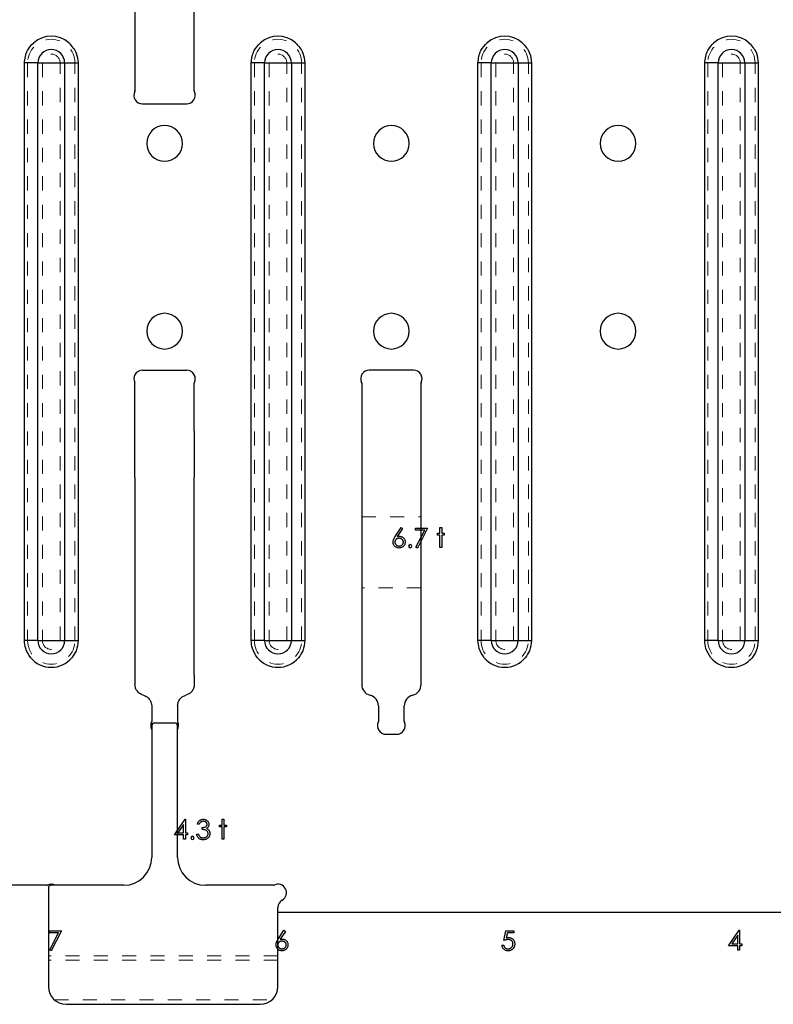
# Model space of a CAD drawing. Header units: inches. Extents: x 7.3 to 43.3, y -43.5 to -20.4.
# Tile 129 of 136: x 25.1 to 30.5, y -32 to -25. Entities that reach past the tile are written whole.
import ezdxf

# ---------------------------------------------------------------- set-up
doc = ezdxf.new("R2010")
doc.units = ezdxf.units.IN
doc.header["$LTSCALE"] = 0.5
doc.header["$MEASUREMENT"] = 0
doc.linetypes.add('HIDDEN', pattern=[0.225, 0.15, -0.075])
doc.layers.add('APP-M-S', color=30, linetype='Continuous')
doc.layers.add('PUN-M-S2', color=1, linetype='Continuous')

msp = doc.modelspace()

# ---------------------------------------------------------------- linework, layer by layer
at = {"color": 7, "linetype": 'Continuous'}
for p, q in [((27.7919, -28.6962), (27.833, -28.6333)), ((27.8425, -28.6408), (27.8061, -28.6965)), ((27.833, -28.6333), (27.8425, -28.6408)), ((27.8425, -28.6408), (27.8425, -28.6408)), ((27.9355, -28.6368), (28.0203, -28.6368)), ((27.9355, -28.651), (27.9355, -28.6368)), ((27.9994, -28.651), (27.9355, -28.651)), ((27.9355, -28.651), (27.9355, -28.651)), ((27.9372, -28.7723), (27.9994, -28.651)), ((28.0203, -28.6368), (27.9478, -28.7782)), ((27.9994, -28.651), (27.9994, -28.651)), ((28.0203, -28.6368), (28.0203, -28.6368)), ((28.0892, -28.6863), (28.0892, -28.6739)), ((28.0892, -28.6739), (28.0892, -28.6739)), ((28.0892, -28.6739), (28.1068, -28.6739)), ((28.1068, -28.6863), (28.0892, -28.6863)), ((28.0892, -28.6863), (28.0892, -28.6863)), ((28.1068, -28.6333), (28.1192, -28.6333)), ((28.1068, -28.6739), (28.1068, -28.6333)), ((28.1068, -28.6739), (28.1068, -28.6739)), ((28.1068, -28.7746), (28.1068, -28.6863)), ((28.1068, -28.6863), (28.1068, -28.6863)), ((28.1192, -28.6333), (28.1192, -28.6333)), ((28.1192, -28.6333), (28.1192, -28.6739)), ((28.1192, -28.6739), (28.1192, -28.6739)), ((28.1192, -28.6739), (28.1369, -28.6739)), ((28.1369, -28.6863), (28.1192, -28.6863)), ((28.1192, -28.6863), (28.1192, -28.6863)), ((28.1192, -28.6863), (28.1192, -28.7746)), ((28.1369, -28.6739), (28.1369, -28.6739)), ((28.1369, -28.6739), (28.1369, -28.6863)), ((28.1369, -28.6863), (28.1369, -28.6863)), ((27.7765, -28.7362), (27.7767, -28.732)), ((27.7768, -28.7418), (27.7765, -28.7362)), ((27.7765, -28.7362), (27.7765, -28.7362)), ((27.7767, -28.732), (27.7773, -28.7276)), ((27.7779, -28.7471), (27.7768, -28.7418)), ((27.7773, -28.7276), (27.7784, -28.7231)), ((27.7796, -28.7523), (27.7779, -28.7471)), ((27.7784, -28.7231), (27.7799, -28.7185)), ((27.782, -28.7574), (27.7796, -28.7523)), ((27.7799, -28.7185), (27.7808, -28.7161)), ((27.7808, -28.7161), (27.7819, -28.7136)), ((27.7819, -28.7136), (27.7831, -28.711)), ((27.785, -28.762), (27.782, -28.7574)), ((27.7831, -28.711), (27.7845, -28.7083)), ((27.7845, -28.7083), (27.7861, -28.7054)), ((27.7886, -28.7662), (27.785, -28.762)), ((27.7861, -28.7054), (27.7879, -28.7025)), ((27.7879, -28.7025), (27.7898, -28.6994)), ((27.789, -28.7339), (27.7889, -28.7367)), ((27.7889, -28.7367), (27.7889, -28.7367)), ((27.7889, -28.7367), (27.789, -28.7395)), ((27.7894, -28.7312), (27.789, -28.7339)), ((27.789, -28.7395), (27.7894, -28.7421)), ((27.79, -28.7286), (27.7894, -28.7312)), ((27.7894, -28.7421), (27.7901, -28.7447)), ((27.7898, -28.6994), (27.7919, -28.6962)), ((27.7909, -28.7261), (27.79, -28.7286)), ((27.7901, -28.7447), (27.7911, -28.7472)), ((27.792, -28.7238), (27.7909, -28.7261)), ((27.7911, -28.7472), (27.7923, -28.7496)), ((27.7919, -28.6962), (27.7919, -28.6962)), ((27.7934, -28.7215), (27.792, -28.7238)), ((27.7923, -28.7496), (27.7938, -28.7518)), ((27.795, -28.7193), (27.7934, -28.7215)), ((27.7938, -28.7518), (27.7956, -28.754)), ((27.7969, -28.7173), (27.795, -28.7193)), ((27.7956, -28.754), (27.7976, -28.756)), ((27.799, -28.7154), (27.7969, -28.7173)), ((27.7976, -28.756), (27.7999, -28.7579)), ((27.8012, -28.7138), (27.799, -28.7154)), ((27.7999, -28.7579), (27.8023, -28.7595)), ((27.8036, -28.7124), (27.8012, -28.7138)), ((27.8023, -28.7595), (27.8048, -28.7609)), ((27.8061, -28.7113), (27.8036, -28.7124)), ((27.8048, -28.7609), (27.8073, -28.762)), ((27.8061, -28.6965), (27.8134, -28.6955)), ((27.8061, -28.6965), (27.8061, -28.6965)), ((27.8088, -28.7104), (27.8061, -28.7113)), ((27.8073, -28.762), (27.8101, -28.7629)), ((27.8117, -28.7098), (27.8088, -28.7104)), ((27.8101, -28.7629), (27.8129, -28.7635)), ((27.8147, -28.7094), (27.8117, -28.7098)), ((27.8129, -28.7635), (27.8158, -28.7639)), ((27.8134, -28.6955), (27.8204, -28.6951)), ((27.8178, -28.7093), (27.8147, -28.7094)), ((27.8158, -28.7639), (27.8189, -28.764)), ((27.821, -28.7094), (27.8178, -28.7093)), ((27.8189, -28.764), (27.822, -28.7639)), ((27.8189, -28.764), (27.8189, -28.764)), ((27.8204, -28.6951), (27.8204, -28.6951)), ((27.8204, -28.6951), (27.8246, -28.6953)), ((27.824, -28.7098), (27.821, -28.7094)), ((27.822, -28.7639), (27.8249, -28.7635)), ((27.8269, -28.7104), (27.824, -28.7098)), ((27.8246, -28.6953), (27.8286, -28.6959)), ((27.8249, -28.7635), (27.8277, -28.7629)), ((27.8298, -28.7113), (27.8269, -28.7104)), ((27.8277, -28.7629), (27.8304, -28.762)), ((27.8286, -28.6959), (27.8325, -28.6968)), ((27.8324, -28.7124), (27.8298, -28.7113)), ((27.8304, -28.762), (27.833, -28.7609)), ((27.835, -28.7138), (27.8324, -28.7124)), ((27.8325, -28.6968), (27.8362, -28.6981)), ((27.833, -28.7609), (27.8355, -28.7595)), ((27.8375, -28.7154), (27.835, -28.7138)), ((27.8355, -28.7595), (27.8378, -28.7579)), ((27.8362, -28.6981), (27.8397, -28.6997)), ((27.8398, -28.7173), (27.8375, -28.7154)), ((27.8378, -28.7579), (27.8401, -28.756)), ((27.8397, -28.6997), (27.8431, -28.7018)), ((27.8419, -28.7193), (27.8398, -28.7173)), ((27.8401, -28.756), (27.8422, -28.754)), ((27.8438, -28.7215), (27.8419, -28.7193)), ((27.8422, -28.754), (27.844, -28.7518)), ((27.8431, -28.7018), (27.8463, -28.7042)), ((27.8454, -28.7238), (27.8438, -28.7215)), ((27.844, -28.7518), (27.8455, -28.7496)), ((27.8467, -28.7261), (27.8454, -28.7238)), ((27.8455, -28.7496), (27.8467, -28.7472)), ((27.8463, -28.7042), (27.8494, -28.7069)), ((27.8476, -28.7286), (27.8467, -28.7261)), ((27.8467, -28.7472), (27.8477, -28.7447)), ((27.8483, -28.7312), (27.8476, -28.7286)), ((27.8477, -28.7447), (27.8484, -28.7421)), ((27.8488, -28.7339), (27.8483, -28.7312)), ((27.8484, -28.7421), (27.8488, -28.7395)), ((27.8489, -28.7367), (27.8488, -28.7339)), ((27.8488, -28.7395), (27.8489, -28.7367)), ((27.8489, -28.7367), (27.8489, -28.7367)), ((27.8527, -28.7619), (27.8491, -28.7659)), ((27.8494, -28.7069), (27.8522, -28.71)), ((27.8522, -28.71), (27.8546, -28.7132)), ((27.8558, -28.7574), (27.8527, -28.7619)), ((27.8546, -28.7132), (27.8566, -28.7165)), ((27.8582, -28.7524), (27.8558, -28.7574)), ((27.8566, -28.7165), (27.8583, -28.7201)), ((27.8599, -28.7472), (27.8582, -28.7524)), ((27.8583, -28.7201), (27.8596, -28.7238)), ((27.8596, -28.7238), (27.8605, -28.7277)), ((27.861, -28.7417), (27.8599, -28.7472)), ((27.8605, -28.7277), (27.8611, -28.7317)), ((27.8613, -28.736), (27.861, -28.7417)), ((27.8611, -28.7317), (27.8613, -28.736)), ((27.8613, -28.736), (27.8613, -28.736)), ((27.7926, -28.7697), (27.7886, -28.7662)), ((27.7972, -28.7727), (27.7926, -28.7697)), ((27.8022, -28.7751), (27.7972, -28.7727)), ((27.8073, -28.7768), (27.8022, -28.7751)), ((27.8127, -28.7778), (27.8073, -28.7768)), ((27.8182, -28.7782), (27.8127, -28.7778)), ((27.824, -28.7778), (27.8182, -28.7782)), ((27.8182, -28.7782), (27.8182, -28.7782)), ((27.8295, -28.7768), (27.824, -28.7778)), ((27.8349, -28.775), (27.8295, -28.7768)), ((27.8401, -28.7725), (27.8349, -28.775)), ((27.8449, -28.7695), (27.8401, -28.7725)), ((27.8491, -28.7659), (27.8449, -28.7695)), ((27.9478, -28.7782), (27.9372, -28.7723)), ((27.9372, -28.7723), (27.9372, -28.7723)), ((27.9478, -28.7782), (27.9478, -28.7782)), ((28.1192, -28.7746), (28.1068, -28.7746)), ((28.1068, -28.7746), (28.1068, -28.7746)), ((28.1192, -28.7746), (28.1192, -28.7746)), ((26.2329, -30.8018), (26.3081, -30.6922)), ((26.3081, -30.6922), (26.3106, -30.6922)), ((26.3106, -30.6922), (26.3106, -30.6922)), ((26.3106, -30.6922), (26.3106, -30.7876)), ((26.4011, -30.7125), (26.4031, -30.7094)), ((26.4031, -30.7094), (26.4053, -30.7065)), ((26.4053, -30.7065), (26.4077, -30.7038)), ((26.4077, -30.7038), (26.4104, -30.7014)), ((26.4104, -30.7014), (26.4132, -30.6992)), ((26.4132, -30.6992), (26.4161, -30.6974)), ((26.4161, -30.6974), (26.4192, -30.6958)), ((26.4192, -30.6958), (26.4224, -30.6945)), ((26.4235, -30.7091), (26.4198, -30.7112)), ((26.4224, -30.6945), (26.4257, -30.6935)), ((26.4275, -30.7076), (26.4235, -30.7091)), ((26.4257, -30.6935), (26.4292, -30.6928)), ((26.4319, -30.7067), (26.4275, -30.7076)), ((26.4292, -30.6928), (26.4327, -30.6924)), ((26.4366, -30.7064), (26.4319, -30.7067)), ((26.4327, -30.6924), (26.4364, -30.6922)), ((26.4364, -30.6922), (26.4364, -30.6922)), ((26.4364, -30.6922), (26.4418, -30.6925)), ((26.4395, -30.7065), (26.4366, -30.7064)), ((26.4366, -30.7064), (26.4366, -30.7064)), ((26.4423, -30.7068), (26.4395, -30.7065)), ((26.4418, -30.6925), (26.447, -30.6935)), ((26.445, -30.7073), (26.4423, -30.7068)), ((26.4476, -30.708), (26.445, -30.7073)), ((26.447, -30.6935), (26.452, -30.695)), ((26.45, -30.7089), (26.4476, -30.708)), ((26.4523, -30.71), (26.45, -30.7089)), ((26.452, -30.695), (26.4568, -30.6972)), ((26.4568, -30.6972), (26.4613, -30.6998)), ((26.4613, -30.6998), (26.4652, -30.703)), ((26.4652, -30.703), (26.4686, -30.7065)), ((26.4686, -30.7065), (26.4715, -30.7105)), ((26.5703, -30.6922), (26.5827, -30.6922)), ((26.5703, -30.7329), (26.5703, -30.6922)), ((26.5827, -30.6922), (26.5827, -30.6922)), ((26.5827, -30.6922), (26.5827, -30.7329)), ((26.2983, -30.7278), (26.2572, -30.7876)), ((26.2983, -30.7876), (26.2983, -30.7278)), ((26.2983, -30.7278), (26.2983, -30.7278)), ((26.3954, -30.7276), (26.3965, -30.7234)), ((26.4078, -30.7276), (26.3954, -30.7276)), ((26.3954, -30.7276), (26.3954, -30.7276)), ((26.3965, -30.7234), (26.3978, -30.7196)), ((26.3978, -30.7196), (26.3993, -30.7159)), ((26.3993, -30.7159), (26.4011, -30.7125)), ((26.4091, -30.7248), (26.4078, -30.7276)), ((26.4104, -30.7222), (26.4091, -30.7248)), ((26.4118, -30.7199), (26.4104, -30.7222)), ((26.4133, -30.7177), (26.4118, -30.7199)), ((26.4148, -30.7157), (26.4133, -30.7177)), ((26.4164, -30.714), (26.4148, -30.7157)), ((26.418, -30.7125), (26.4164, -30.714)), ((26.4198, -30.7112), (26.418, -30.7125)), ((26.429, -30.7505), (26.4341, -30.7503)), ((26.429, -30.7647), (26.429, -30.7505)), ((26.429, -30.7505), (26.429, -30.7505)), ((26.433, -30.7649), (26.429, -30.7647)), ((26.429, -30.7647), (26.429, -30.7647)), ((26.4369, -30.7652), (26.433, -30.7649)), ((26.4341, -30.7503), (26.439, -30.7497)), ((26.4404, -30.7657), (26.4369, -30.7652)), ((26.439, -30.7497), (26.4436, -30.7487)), ((26.4436, -30.7661), (26.4404, -30.7657)), ((26.4436, -30.7487), (26.448, -30.7473)), ((26.4466, -30.7667), (26.4436, -30.7661)), ((26.4492, -30.7674), (26.4466, -30.7667)), ((26.448, -30.7473), (26.452, -30.7455)), ((26.4517, -30.7681), (26.4492, -30.7674)), ((26.4538, -30.7689), (26.4517, -30.7681)), ((26.452, -30.7455), (26.4554, -30.7436)), ((26.4544, -30.7113), (26.4523, -30.71)), ((26.4576, -30.7709), (26.4538, -30.7689)), ((26.4565, -30.7128), (26.4544, -30.7113)), ((26.4554, -30.7436), (26.4582, -30.7414)), ((26.4583, -30.7144), (26.4565, -30.7128)), ((26.461, -30.7732), (26.4576, -30.7709)), ((26.4582, -30.7414), (26.4604, -30.739)), ((26.4599, -30.7161), (26.4583, -30.7144)), ((26.4613, -30.7179), (26.4599, -30.7161)), ((26.4604, -30.739), (26.4621, -30.7364)), ((26.4644, -30.7536), (26.4606, -30.7564)), ((26.4606, -30.7564), (26.4606, -30.7564)), ((26.4606, -30.7564), (26.4649, -30.7586)), ((26.464, -30.776), (26.461, -30.7732)), ((26.4624, -30.7198), (26.4613, -30.7179)), ((26.4621, -30.7364), (26.4634, -30.7337)), ((26.4632, -30.7217), (26.4624, -30.7198)), ((26.4638, -30.7237), (26.4632, -30.7217)), ((26.4634, -30.7337), (26.4641, -30.7309)), ((26.4642, -30.7258), (26.4638, -30.7237)), ((26.4666, -30.7792), (26.464, -30.776)), ((26.4641, -30.7309), (26.4643, -30.728)), ((26.4643, -30.728), (26.4642, -30.7258)), ((26.4643, -30.728), (26.4643, -30.728)), ((26.4676, -30.7507), (26.4644, -30.7536)), ((26.4649, -30.7586), (26.4689, -30.7613)), ((26.4704, -30.7475), (26.4676, -30.7507)), ((26.4689, -30.7613), (26.4724, -30.7645)), ((26.4727, -30.7441), (26.4704, -30.7475)), ((26.4715, -30.7105), (26.4738, -30.7147)), ((26.4724, -30.7645), (26.4755, -30.7681)), ((26.4744, -30.7404), (26.4727, -30.7441)), ((26.4738, -30.7147), (26.4754, -30.7191)), ((26.4757, -30.7365), (26.4744, -30.7404)), ((26.4754, -30.7191), (26.4764, -30.7235)), ((26.4755, -30.7681), (26.4755, -30.7681)), ((26.4755, -30.7681), (26.4775, -30.7709)), ((26.4764, -30.7324), (26.4757, -30.7365)), ((26.4764, -30.7235), (26.4767, -30.728)), ((26.4767, -30.728), (26.4764, -30.7324)), ((26.4767, -30.728), (26.4767, -30.728)), ((26.4775, -30.7709), (26.4791, -30.7738)), ((26.4791, -30.7738), (26.4805, -30.7767)), ((26.4805, -30.7767), (26.4817, -30.7797)), ((26.5526, -30.7452), (26.5526, -30.7329)), ((26.5526, -30.7329), (26.5526, -30.7329)), ((26.5526, -30.7329), (26.5703, -30.7329)), ((26.5703, -30.7452), (26.5526, -30.7452)), ((26.5526, -30.7452), (26.5526, -30.7452)), ((26.5703, -30.7329), (26.5703, -30.7329)), ((26.5703, -30.8336), (26.5703, -30.7452)), ((26.5703, -30.7452), (26.5703, -30.7452)), ((26.5827, -30.7329), (26.5827, -30.7329)), ((26.5827, -30.7329), (26.6003, -30.7329)), ((26.6003, -30.7452), (26.5827, -30.7452)), ((26.5827, -30.7452), (26.5827, -30.7452)), ((26.5827, -30.7452), (26.5827, -30.8336)), ((26.6003, -30.7329), (26.6003, -30.7329)), ((26.6003, -30.7329), (26.6003, -30.7452)), ((26.6003, -30.7452), (26.6003, -30.7452)), ((26.2983, -30.8018), (26.2329, -30.8018)), ((26.2329, -30.8018), (26.2329, -30.8018)), ((26.2572, -30.7876), (26.2572, -30.7876)), ((26.2572, -30.7876), (26.2983, -30.7876)), ((26.2983, -30.8336), (26.2983, -30.8018)), ((26.2983, -30.8018), (26.2983, -30.8018)), ((26.3106, -30.8336), (26.2983, -30.8336)), ((26.2983, -30.8336), (26.2983, -30.8336)), ((26.3106, -30.7876), (26.3106, -30.7876)), ((26.3106, -30.7876), (26.3265, -30.7876)), ((26.3265, -30.8018), (26.3106, -30.8018)), ((26.3106, -30.8018), (26.3106, -30.8018)), ((26.3106, -30.8018), (26.3106, -30.8336)), ((26.3106, -30.8336), (26.3106, -30.8336)), ((26.3265, -30.7876), (26.3265, -30.7876)), ((26.3265, -30.7876), (26.3265, -30.8018)), ((26.3265, -30.8018), (26.3265, -30.8018)), ((26.3912, -30.8013), (26.3901, -30.7965)), ((26.3901, -30.7965), (26.3901, -30.7965)), ((26.3901, -30.7965), (26.4025, -30.7965)), ((26.3925, -30.8058), (26.3912, -30.8013)), ((26.3941, -30.8101), (26.3925, -30.8058)), ((26.3959, -30.814), (26.3941, -30.8101)), ((26.398, -30.8177), (26.3959, -30.814)), ((26.4004, -30.821), (26.398, -30.8177)), ((26.403, -30.824), (26.4004, -30.821)), ((26.4025, -30.7965), (26.4025, -30.7965)), ((26.4025, -30.7965), (26.4035, -30.7996)), ((26.4059, -30.8268), (26.403, -30.824)), ((26.4035, -30.7996), (26.4046, -30.8026)), ((26.4046, -30.8026), (26.4058, -30.8053)), ((26.4058, -30.8053), (26.4071, -30.8078)), ((26.409, -30.8292), (26.4059, -30.8268)), ((26.4071, -30.8078), (26.4085, -30.8101)), ((26.4085, -30.8101), (26.41, -30.8121)), ((26.4123, -30.8313), (26.409, -30.8292)), ((26.41, -30.8121), (26.4116, -30.8139)), ((26.4116, -30.8139), (26.4133, -30.8155)), ((26.4158, -30.8331), (26.4123, -30.8313)), ((26.4133, -30.8155), (26.4133, -30.8155)), ((26.4133, -30.8155), (26.4156, -30.8172)), ((26.4156, -30.8172), (26.4181, -30.8188)), ((26.4195, -30.8345), (26.4158, -30.8331)), ((26.4181, -30.8188), (26.4208, -30.8201)), ((26.4234, -30.8356), (26.4195, -30.8345)), ((26.4208, -30.8201), (26.4235, -30.8211)), ((26.4274, -30.8365), (26.4234, -30.8356)), ((26.4235, -30.8211), (26.4265, -30.8219)), ((26.4265, -30.8219), (26.4296, -30.8225)), ((26.4317, -30.8369), (26.4274, -30.8365)), ((26.4296, -30.8225), (26.4329, -30.8228)), ((26.4361, -30.8371), (26.4317, -30.8369)), ((26.4329, -30.8228), (26.4363, -30.823)), ((26.4426, -30.8367), (26.4361, -30.8371)), ((26.4361, -30.8371), (26.4361, -30.8371)), ((26.4363, -30.823), (26.4402, -30.8228)), ((26.4363, -30.823), (26.4363, -30.823)), ((26.4402, -30.8228), (26.4438, -30.8224)), ((26.4489, -30.8356), (26.4426, -30.8367)), ((26.4438, -30.8224), (26.4473, -30.8217)), ((26.4473, -30.8217), (26.4506, -30.8208)), ((26.4548, -30.8338), (26.4489, -30.8356)), ((26.4506, -30.8208), (26.4537, -30.8196)), ((26.4537, -30.8196), (26.4566, -30.818)), ((26.4603, -30.8313), (26.4548, -30.8338)), ((26.4566, -30.818), (26.4592, -30.8163)), ((26.4592, -30.8163), (26.4618, -30.8142)), ((26.4655, -30.8281), (26.4603, -30.8313)), ((26.4618, -30.8142), (26.464, -30.812)), ((26.464, -30.812), (26.466, -30.8097)), ((26.4701, -30.8243), (26.4655, -30.8281)), ((26.466, -30.8097), (26.4676, -30.8073)), ((26.4687, -30.7827), (26.4666, -30.7792)), ((26.4676, -30.8073), (26.469, -30.8048)), ((26.4702, -30.7862), (26.4687, -30.7827)), ((26.469, -30.8048), (26.47, -30.8022)), ((26.47, -30.8022), (26.4708, -30.7995)), ((26.474, -30.8199), (26.4701, -30.8243)), ((26.4711, -30.79), (26.4702, -30.7862)), ((26.4708, -30.7995), (26.4712, -30.7967)), ((26.4714, -30.7938), (26.4711, -30.79)), ((26.4712, -30.7967), (26.4714, -30.7938)), ((26.4714, -30.7938), (26.4714, -30.7938)), ((26.4775, -30.8149), (26.474, -30.8199)), ((26.4802, -30.8095), (26.4775, -30.8149)), ((26.4822, -30.804), (26.4802, -30.8095)), ((26.4817, -30.7797), (26.4826, -30.7828)), ((26.4834, -30.7984), (26.4822, -30.804)), ((26.4826, -30.7828), (26.4832, -30.786)), ((26.4832, -30.786), (26.4836, -30.7893)), ((26.4838, -30.7926), (26.4834, -30.7984)), ((26.4836, -30.7893), (26.4838, -30.7926)), ((26.4838, -30.7926), (26.4838, -30.7926)), ((26.5827, -30.8336), (26.5703, -30.8336)), ((26.5703, -30.8336), (26.5703, -30.8336)), ((26.5827, -30.8336), (26.5827, -30.8336)), ((25.3518, -31.479), (25.4366, -31.479)), ((25.3518, -31.4931), (25.3518, -31.479)), ((25.4156, -31.4931), (25.3518, -31.4931)), ((25.3518, -31.4931), (25.3518, -31.4931)), ((25.3534, -31.6144), (25.4156, -31.4931)), ((25.4366, -31.479), (25.3641, -31.6203)), ((25.4156, -31.4931), (25.4156, -31.4931)), ((25.4366, -31.479), (25.4366, -31.479)), ((26.9614, -31.5446), (26.9633, -31.5415)), ((26.9633, -31.5415), (26.9654, -31.5383)), ((26.9654, -31.5383), (27.0065, -31.4755)), ((26.9654, -31.5383), (26.9654, -31.5383)), ((27.016, -31.4829), (26.9796, -31.5386)), ((26.9796, -31.5386), (26.9869, -31.5376)), ((26.9796, -31.5386), (26.9796, -31.5386)), ((26.9869, -31.5376), (26.9939, -31.5373)), ((26.9939, -31.5373), (26.9939, -31.5373)), ((26.9939, -31.5373), (26.9981, -31.5375)), ((26.9981, -31.5375), (27.0021, -31.538)), ((27.0021, -31.538), (27.006, -31.539)), ((27.006, -31.539), (27.0097, -31.5402)), ((27.0065, -31.4755), (27.016, -31.4829)), ((27.0097, -31.5402), (27.0132, -31.5419)), ((27.0132, -31.5419), (27.0166, -31.5439)), ((27.016, -31.4829), (27.016, -31.4829)), ((28.5588, -31.5479), (28.573, -31.479)), ((28.5753, -31.5426), (28.5715, -31.5436)), ((28.573, -31.479), (28.573, -31.479)), ((28.573, -31.479), (28.6295, -31.479)), ((28.5826, -31.4931), (28.5752, -31.5294)), ((28.5752, -31.5294), (28.5796, -31.5282)), ((28.5752, -31.5294), (28.5752, -31.5294)), ((28.5791, -31.5418), (28.5753, -31.5426)), ((28.5826, -31.5413), (28.5791, -31.5418)), ((28.5796, -31.5282), (28.5837, -31.5274)), ((28.6295, -31.4931), (28.5826, -31.4931)), ((28.5826, -31.4931), (28.5826, -31.4931)), ((28.586, -31.5409), (28.5826, -31.5413)), ((28.5837, -31.5274), (28.5877, -31.5269)), ((28.5892, -31.5408), (28.586, -31.5409)), ((28.5877, -31.5269), (28.5914, -31.5267)), ((28.5929, -31.541), (28.5892, -31.5408)), ((28.5892, -31.5408), (28.5892, -31.5408)), ((28.5914, -31.5267), (28.5914, -31.5267)), ((28.5914, -31.5267), (28.596, -31.5269)), ((28.5964, -31.5414), (28.5929, -31.541)), ((28.596, -31.5269), (28.6004, -31.5275)), ((28.5997, -31.542), (28.5964, -31.5414)), ((28.6028, -31.5429), (28.5997, -31.542)), ((28.6004, -31.5275), (28.6046, -31.5285)), ((28.6057, -31.5441), (28.6028, -31.5429)), ((28.6046, -31.5285), (28.6086, -31.5299)), ((28.6086, -31.5299), (28.6124, -31.5316)), ((28.6124, -31.5316), (28.616, -31.5338)), ((28.616, -31.5338), (28.6194, -31.5364)), ((28.6194, -31.5364), (28.6225, -31.5394)), ((28.6225, -31.5394), (28.6254, -31.5427)), ((28.6254, -31.5427), (28.6279, -31.5461)), ((28.6295, -31.479), (28.6295, -31.4931)), ((28.6295, -31.4931), (28.6295, -31.4931)), ((30.1429, -31.585), (30.2181, -31.4755)), ((30.2083, -31.511), (30.1672, -31.5709)), ((30.2083, -31.5709), (30.2083, -31.511)), ((30.2083, -31.511), (30.2083, -31.511)), ((30.2181, -31.4755), (30.2207, -31.4755)), ((30.2207, -31.4755), (30.2207, -31.4755)), ((30.2207, -31.4755), (30.2207, -31.5709)), ((26.95, -31.5784), (26.9502, -31.5741)), ((26.9503, -31.5839), (26.95, -31.5784)), ((26.95, -31.5784), (26.95, -31.5784)), ((26.9502, -31.5741), (26.9508, -31.5697)), ((26.9514, -31.5893), (26.9503, -31.5839)), ((26.9508, -31.5697), (26.9519, -31.5653)), ((26.9531, -31.5945), (26.9514, -31.5893)), ((26.9519, -31.5653), (26.9534, -31.5607)), ((26.9555, -31.5995), (26.9531, -31.5945)), ((26.9534, -31.5607), (26.9543, -31.5583)), ((26.9543, -31.5583), (26.9554, -31.5558)), ((26.9554, -31.5558), (26.9566, -31.5532)), ((26.9585, -31.6042), (26.9555, -31.5995)), ((26.9566, -31.5532), (26.958, -31.5505)), ((26.958, -31.5505), (26.9596, -31.5476)), ((26.9621, -31.6083), (26.9585, -31.6042)), ((26.9596, -31.5476), (26.9614, -31.5446)), ((26.9661, -31.6119), (26.9621, -31.6083)), ((26.9625, -31.5761), (26.9624, -31.5789)), ((26.9624, -31.5789), (26.9624, -31.5789)), ((26.9624, -31.5789), (26.9625, -31.5817)), ((26.9629, -31.5734), (26.9625, -31.5761)), ((26.9625, -31.5817), (26.9629, -31.5843)), ((26.9635, -31.5708), (26.9629, -31.5734)), ((26.9629, -31.5843), (26.9636, -31.5869)), ((26.9644, -31.5683), (26.9635, -31.5708)), ((26.9636, -31.5869), (26.9646, -31.5894)), ((26.9655, -31.5659), (26.9644, -31.5683)), ((26.9646, -31.5894), (26.9658, -31.5917)), ((26.9669, -31.5637), (26.9655, -31.5659)), ((26.9658, -31.5917), (26.9673, -31.594)), ((26.9707, -31.6149), (26.9661, -31.6119)), ((26.9685, -31.5615), (26.9669, -31.5637)), ((26.9673, -31.594), (26.9691, -31.5961)), ((26.9704, -31.5594), (26.9685, -31.5615)), ((26.9691, -31.5961), (26.9711, -31.5982)), ((26.9725, -31.5576), (26.9704, -31.5594)), ((26.9711, -31.5982), (26.9734, -31.6001)), ((26.9747, -31.5559), (26.9725, -31.5576)), ((26.9734, -31.6001), (26.9758, -31.6017)), ((26.9771, -31.5545), (26.9747, -31.5559)), ((26.9758, -31.6017), (26.9783, -31.6031)), ((26.9796, -31.5534), (26.9771, -31.5545)), ((26.9783, -31.6031), (26.9808, -31.6042)), ((26.9823, -31.5526), (26.9796, -31.5534)), ((26.9808, -31.6042), (26.9836, -31.6051)), ((26.9852, -31.5519), (26.9823, -31.5526)), ((26.9836, -31.6051), (26.9864, -31.6057)), ((26.9882, -31.5516), (26.9852, -31.5519)), ((26.9864, -31.6057), (26.9893, -31.6061)), ((26.9913, -31.5514), (26.9882, -31.5516)), ((26.9893, -31.6061), (26.9924, -31.6062)), ((26.9945, -31.5516), (26.9913, -31.5514)), ((26.9924, -31.6062), (26.9955, -31.6061)), ((26.9924, -31.6062), (26.9924, -31.6062)), ((26.9975, -31.5519), (26.9945, -31.5516)), ((26.9955, -31.6061), (26.9984, -31.6057)), ((27.0004, -31.5526), (26.9975, -31.5519)), ((26.9984, -31.6057), (27.0012, -31.6051)), ((27.0033, -31.5534), (27.0004, -31.5526)), ((27.0012, -31.6051), (27.0039, -31.6042)), ((27.0059, -31.5545), (27.0033, -31.5534)), ((27.0039, -31.6042), (27.0065, -31.6031)), ((27.0085, -31.5559), (27.0059, -31.5545)), ((27.0065, -31.6031), (27.009, -31.6017)), ((27.011, -31.5576), (27.0085, -31.5559)), ((27.009, -31.6017), (27.0114, -31.6001)), ((27.0133, -31.5594), (27.011, -31.5576)), ((27.0114, -31.6001), (27.0136, -31.5982)), ((27.0154, -31.5615), (27.0133, -31.5594)), ((27.0136, -31.5982), (27.0157, -31.5961)), ((27.0184, -31.6116), (27.0136, -31.6147)), ((27.0173, -31.5637), (27.0154, -31.5615)), ((27.0157, -31.5961), (27.0175, -31.594)), ((27.0166, -31.5439), (27.0198, -31.5463)), ((27.0189, -31.5659), (27.0173, -31.5637)), ((27.0175, -31.594), (27.019, -31.5917)), ((27.0226, -31.6081), (27.0184, -31.6116)), ((27.0202, -31.5683), (27.0189, -31.5659)), ((27.019, -31.5917), (27.0202, -31.5894)), ((27.0198, -31.5463), (27.0229, -31.5491)), ((27.0211, -31.5708), (27.0202, -31.5683)), ((27.0202, -31.5894), (27.0212, -31.5869)), ((27.0218, -31.5734), (27.0211, -31.5708)), ((27.0212, -31.5869), (27.0219, -31.5843)), ((27.0223, -31.5761), (27.0218, -31.5734)), ((27.0219, -31.5843), (27.0223, -31.5817)), ((27.0224, -31.5789), (27.0223, -31.5761)), ((27.0223, -31.5817), (27.0224, -31.5789)), ((27.0224, -31.5789), (27.0224, -31.5789)), ((27.0262, -31.604), (27.0226, -31.6081)), ((27.0229, -31.5491), (27.0257, -31.5521)), ((27.0257, -31.5521), (27.0281, -31.5553)), ((27.0293, -31.5995), (27.0262, -31.604)), ((27.0281, -31.5553), (27.0301, -31.5587)), ((27.0317, -31.5946), (27.0293, -31.5995)), ((27.0301, -31.5587), (27.0318, -31.5622)), ((27.0334, -31.5894), (27.0317, -31.5946)), ((27.0318, -31.5622), (27.0331, -31.5659)), ((27.0331, -31.5659), (27.034, -31.5698)), ((27.0345, -31.5839), (27.0334, -31.5894)), ((27.034, -31.5698), (27.0346, -31.5739)), ((27.0348, -31.5781), (27.0345, -31.5839)), ((27.0346, -31.5739), (27.0348, -31.5781)), ((27.0348, -31.5781), (27.0348, -31.5781)), ((28.5454, -31.5857), (28.5447, -31.5815)), ((28.5447, -31.5815), (28.5447, -31.5815)), ((28.5447, -31.5815), (28.5571, -31.5815)), ((28.5464, -31.5897), (28.5454, -31.5857)), ((28.5477, -31.5935), (28.5464, -31.5897)), ((28.5492, -31.5971), (28.5477, -31.5935)), ((28.5511, -31.6005), (28.5492, -31.5971)), ((28.5533, -31.6037), (28.5511, -31.6005)), ((28.5557, -31.6067), (28.5533, -31.6037)), ((28.5584, -31.6095), (28.5557, -31.6067)), ((28.5571, -31.5815), (28.5571, -31.5815)), ((28.5571, -31.5815), (28.558, -31.5854)), ((28.558, -31.5854), (28.5593, -31.5889)), ((28.5614, -31.612), (28.5584, -31.6095)), ((28.5632, -31.5462), (28.5588, -31.5479)), ((28.5588, -31.5479), (28.5588, -31.5479)), ((28.5593, -31.5889), (28.5609, -31.592)), ((28.5609, -31.592), (28.5627, -31.5948)), ((28.5645, -31.6142), (28.5614, -31.612)), ((28.5627, -31.5948), (28.5649, -31.5972)), ((28.5674, -31.5448), (28.5632, -31.5462)), ((28.5649, -31.5972), (28.5674, -31.5994)), ((28.5715, -31.5436), (28.5674, -31.5448)), ((28.5674, -31.5994), (28.5703, -31.6014)), ((28.5703, -31.6014), (28.5735, -31.603)), ((28.5735, -31.603), (28.5768, -31.6044)), ((28.5768, -31.6044), (28.5803, -31.6054)), ((28.5803, -31.6054), (28.5838, -31.606)), ((28.5838, -31.606), (28.5874, -31.6062)), ((28.5874, -31.6062), (28.591, -31.606)), ((28.5874, -31.6062), (28.5874, -31.6062)), ((28.591, -31.606), (28.5944, -31.6056)), ((28.5944, -31.6056), (28.5977, -31.6048)), ((28.5977, -31.6048), (28.6008, -31.6037)), ((28.6008, -31.6037), (28.6038, -31.6023)), ((28.6038, -31.6023), (28.6067, -31.6006)), ((28.6085, -31.5456), (28.6057, -31.5441)), ((28.6067, -31.6006), (28.6095, -31.5985)), ((28.611, -31.5473), (28.6085, -31.5456)), ((28.6095, -31.5985), (28.6121, -31.5962)), ((28.6134, -31.5493), (28.611, -31.5473)), ((28.6141, -31.6127), (28.6115, -31.6143)), ((28.6121, -31.5962), (28.6145, -31.5936)), ((28.6155, -31.5515), (28.6134, -31.5493)), ((28.6166, -31.6109), (28.6141, -31.6127)), ((28.6145, -31.5936), (28.6166, -31.5909)), ((28.6173, -31.5538), (28.6155, -31.5515)), ((28.6166, -31.5909), (28.6184, -31.588)), ((28.6189, -31.609), (28.6166, -31.6109)), ((28.6189, -31.5563), (28.6173, -31.5538)), ((28.6184, -31.588), (28.6199, -31.585)), ((28.6202, -31.559), (28.6189, -31.5563)), ((28.6211, -31.6069), (28.6189, -31.609)), ((28.6199, -31.585), (28.621, -31.5818)), ((28.6211, -31.5618), (28.6202, -31.559)), ((28.621, -31.5818), (28.6218, -31.5784)), ((28.6219, -31.5648), (28.6211, -31.5618)), ((28.6232, -31.6046), (28.6211, -31.6069)), ((28.6218, -31.5784), (28.6223, -31.5749)), ((28.6223, -31.5679), (28.6219, -31.5648)), ((28.6224, -31.5712), (28.6223, -31.5679)), ((28.6223, -31.5749), (28.6224, -31.5712)), ((28.6224, -31.5712), (28.6224, -31.5712)), ((28.6251, -31.6022), (28.6232, -31.6046)), ((28.6269, -31.5996), (28.6251, -31.6022)), ((28.6285, -31.5968), (28.6269, -31.5996)), ((28.6279, -31.5461), (28.63, -31.5499)), ((28.63, -31.5939), (28.6285, -31.5968)), ((28.63, -31.5499), (28.6317, -31.5538)), ((28.6313, -31.591), (28.63, -31.5939)), ((28.6323, -31.5879), (28.6313, -31.591)), ((28.6317, -31.5538), (28.6331, -31.5579)), ((28.6332, -31.5849), (28.6323, -31.5879)), ((28.6331, -31.5579), (28.634, -31.5623)), ((28.6339, -31.5817), (28.6332, -31.5849)), ((28.6344, -31.5785), (28.6339, -31.5817)), ((28.634, -31.5623), (28.6346, -31.5669)), ((28.6347, -31.5751), (28.6344, -31.5785)), ((28.6346, -31.5669), (28.6348, -31.5718)), ((28.6348, -31.5718), (28.6347, -31.5751)), ((28.6348, -31.5718), (28.6348, -31.5718)), ((30.2083, -31.585), (30.1429, -31.585)), ((30.1429, -31.585), (30.1429, -31.585)), ((30.1672, -31.5709), (30.1672, -31.5709)), ((30.1672, -31.5709), (30.2083, -31.5709)), ((30.2083, -31.6168), (30.2083, -31.585)), ((30.2083, -31.585), (30.2083, -31.585)), ((30.2207, -31.5709), (30.2207, -31.5709)), ((30.2207, -31.5709), (30.2366, -31.5709)), ((30.2366, -31.585), (30.2207, -31.585)), ((30.2207, -31.585), (30.2207, -31.585)), ((30.2207, -31.585), (30.2207, -31.6168)), ((30.2366, -31.5709), (30.2366, -31.5709)), ((30.2366, -31.5709), (30.2366, -31.585)), ((30.2366, -31.585), (30.2366, -31.585)), ((25.3641, -31.6203), (25.3534, -31.6144)), ((25.3534, -31.6144), (25.3534, -31.6144)), ((25.3641, -31.6203), (25.3641, -31.6203)), ((26.9757, -31.6173), (26.9707, -31.6149)), ((26.9808, -31.619), (26.9757, -31.6173)), ((26.9862, -31.62), (26.9808, -31.619)), ((26.9917, -31.6203), (26.9862, -31.62)), ((26.9975, -31.62), (26.9917, -31.6203)), ((26.9917, -31.6203), (26.9917, -31.6203)), ((27.003, -31.6189), (26.9975, -31.62)), ((27.0084, -31.6172), (27.003, -31.6189)), ((27.0136, -31.6147), (27.0084, -31.6172)), ((28.5678, -31.6161), (28.5645, -31.6142)), ((28.5713, -31.6176), (28.5678, -31.6161)), ((28.5749, -31.6188), (28.5713, -31.6176)), ((28.5787, -31.6196), (28.5749, -31.6188)), ((28.5826, -31.6202), (28.5787, -31.6196)), ((28.5867, -31.6203), (28.5826, -31.6202)), ((28.5902, -31.6202), (28.5867, -31.6203)), ((28.5867, -31.6203), (28.5867, -31.6203)), ((28.5935, -31.6199), (28.5902, -31.6202)), ((28.5968, -31.6195), (28.5935, -31.6199)), ((28.6, -31.6188), (28.5968, -31.6195)), ((28.603, -31.618), (28.6, -31.6188)), ((28.6059, -31.6169), (28.603, -31.618)), ((28.6088, -31.6157), (28.6059, -31.6169)), ((28.6115, -31.6143), (28.6088, -31.6157)), ((30.2207, -31.6168), (30.2083, -31.6168)), ((30.2083, -31.6168), (30.2083, -31.6168)), ((30.2207, -31.6168), (30.2207, -31.6168))]:
    msp.add_line(p, q, dxfattribs=at)
for centre, start, end in [((27.8975, -28.7649), 90.00049, 89.99951), ((26.361, -30.8238), 90.01133, 89.98867)]:
    msp.add_arc(centre, 0.0115, start, end, dxfattribs=at)
at = {"layer": 'APP-M-S', "linetype": 'Continuous', "lineweight": 25}
for p, q in [((25.1751, -28.2801), (25.1751, -25.3552)), ((25.2696, -25.3552), (25.1751, -25.3552)), ((25.2696, -25.3552), (25.4586, -25.3552)), ((25.2696, -29.4308), (25.2696, -25.3552)), ((25.4586, -25.3552), (25.4586, -29.4308)), ((25.4586, -25.3552), (25.5531, -25.3552)), ((25.5531, -25.3552), (25.5531, -29.4308)), ((26.7751, -28.2801), (26.7751, -25.3552)), ((26.8696, -25.3552), (26.7751, -25.3552)), ((26.8696, -25.3552), (27.0586, -25.3552)), ((26.8696, -29.4308), (26.8696, -25.3552)), ((27.0586, -25.3552), (27.0586, -29.4308)), ((27.0586, -25.3552), (27.1531, -25.3552)), ((27.1531, -25.3552), (27.1531, -29.4308)), ((28.3751, -28.2801), (28.3751, -25.3552)), ((28.4696, -25.3552), (28.3751, -25.3552)), ((28.4696, -25.3552), (28.6586, -25.3552)), ((28.4696, -29.4308), (28.4696, -25.3552)), ((28.6586, -25.3552), (28.6586, -29.4308)), ((28.6586, -25.3552), (28.7531, -25.3552)), ((28.7531, -25.3552), (28.7531, -29.4308)), ((29.9751, -28.2801), (29.9751, -25.3552)), ((30.0696, -25.3552), (29.9751, -25.3552)), ((30.0696, -25.3552), (30.2586, -25.3552)), ((30.0696, -29.4308), (30.0696, -25.3552)), ((30.2586, -25.3552), (30.2586, -29.4308)), ((30.2586, -25.3552), (30.3531, -25.3552)), ((30.3531, -25.3552), (30.3531, -29.4308)), ((26.0077, -27.5233), (26.1641, -27.5233)), ((26.1641, -27.5233), (26.3206, -27.5233)), ((25.9547, -27.9544), (25.9547, -27.6138)), ((26.3736, -27.9544), (26.3736, -27.6138)), ((25.9547, -28.2801), (25.9547, -27.9544)), ((26.3736, -27.9544), (26.3736, -28.2801)), ((25.1751, -29.4308), (25.1751, -28.2801)), ((25.9547, -28.2801), (25.9547, -29.7402)), ((26.3736, -29.552), (26.3736, -28.2801)), ((26.7751, -29.4308), (26.7751, -28.2801)), ((28.3751, -29.4308), (28.3751, -28.2801)), ((29.9751, -29.4308), (29.9751, -28.2801)), ((25.2696, -29.4308), (25.1751, -29.4308)), ((25.2696, -29.4308), (25.4586, -29.4308)), ((25.4586, -29.4308), (25.5531, -29.4308)), ((26.8696, -29.4308), (26.7751, -29.4308)), ((26.8696, -29.4308), (27.0586, -29.4308)), ((27.0586, -29.4308), (27.1531, -29.4308)), ((28.4696, -29.4308), (28.3751, -29.4308)), ((28.4696, -29.4308), (28.6586, -29.4308)), ((28.6586, -29.4308), (28.7531, -29.4308)), ((30.0696, -29.4308), (29.9751, -29.4308)), ((30.0696, -29.4308), (30.2586, -29.4308)), ((30.2586, -29.4308), (30.3531, -29.4308)), ((26.3736, -29.6748), (26.3736, -29.552)), ((26.3736, -29.6748), (26.3736, -29.7402)), ((26.0728, -29.8927), (26.0728, -30.002)), ((26.2555, -29.8927), (26.2555, -30.002)), ((25.3336, -31.1575), (24.8523, -31.1575)), ((26.9641, -31.3478), (27.7641, -31.3478)), ((27.7641, -31.3478), (29.3641, -31.3478)), ((29.3641, -31.3478), (30.9641, -31.3478))]:
    msp.add_line(p, q, dxfattribs=at)
at = {"layer": 'APP-M-S', "linetype": 'HIDDEN', "lineweight": 18}
for p, q in [((25.1975, -25.3552), (25.3016, -25.3552)), ((25.1975, -25.3552), (25.1975, -29.4308)), ((25.4266, -25.3552), (25.3016, -25.3552)), ((25.3016, -25.3552), (25.3016, -29.4308)), ((25.4266, -29.4308), (25.4266, -25.3552)), ((25.5308, -25.3552), (25.4266, -25.3552)), ((25.5308, -29.4308), (25.5308, -25.3552)), ((26.7975, -25.3552), (26.9016, -25.3552)), ((26.7975, -25.3552), (26.7975, -29.4308)), ((27.0266, -25.3552), (26.9016, -25.3552)), ((26.9016, -25.3552), (26.9016, -29.4308)), ((27.0266, -29.4308), (27.0266, -25.3552)), ((27.1308, -25.3552), (27.0266, -25.3552)), ((27.1308, -29.4308), (27.1308, -25.3552)), ((28.3975, -25.3552), (28.5016, -25.3552)), ((28.3975, -25.3552), (28.3975, -29.4308)), ((28.6266, -25.3552), (28.5016, -25.3552)), ((28.5016, -25.3552), (28.5016, -29.4308)), ((28.6266, -29.4308), (28.6266, -25.3552)), ((28.7308, -25.3552), (28.6266, -25.3552)), ((28.7308, -29.4308), (28.7308, -25.3552)), ((29.9975, -25.3552), (30.1016, -25.3552)), ((29.9975, -25.3552), (29.9975, -29.4308)), ((30.2266, -25.3552), (30.1016, -25.3552)), ((30.1016, -25.3552), (30.1016, -29.4308)), ((30.2266, -29.4308), (30.2266, -25.3552)), ((30.3308, -25.3552), (30.2266, -25.3552)), ((30.3308, -29.4308), (30.3308, -25.3552)), ((25.1975, -29.4308), (25.3016, -29.4308)), ((25.4266, -29.4308), (25.3016, -29.4308)), ((25.5308, -29.4308), (25.4266, -29.4308)), ((26.7975, -29.4308), (26.9016, -29.4308)), ((27.0266, -29.4308), (26.9016, -29.4308)), ((27.1308, -29.4308), (27.0266, -29.4308)), ((28.3975, -29.4308), (28.5016, -29.4308)), ((28.6266, -29.4308), (28.5016, -29.4308)), ((28.7308, -29.4308), (28.6266, -29.4308)), ((29.9975, -29.4308), (30.1016, -29.4308)), ((30.2266, -29.4308), (30.1016, -29.4308)), ((30.3308, -29.4308), (30.2266, -29.4308))]:
    msp.add_line(p, q, dxfattribs=at)
for centre, radius, start, end in [((25.3641, -25.3552), 0.1667, 0, 180), ((26.9641, -25.3552), 0.1667, 0, 180), ((28.5641, -25.3552), 0.1667, 0, 180), ((30.1641, -25.3552), 0.1667, 0, 180), ((25.3641, -25.3552), 0.0625, 0, 180), ((26.9641, -25.3552), 0.0625, 0, 180), ((28.5641, -25.3552), 0.0625, 0, 180), ((30.1641, -25.3552), 0.0625, 0, 180), ((25.3641, -29.4308), 0.1667, 180, 0), ((25.3641, -29.4308), 0.0625, 180, 0), ((26.9641, -29.4308), 0.1667, 180, 0), ((26.9641, -29.4308), 0.0625, 180, 0), ((28.5641, -29.4308), 0.1667, 180, 0), ((28.5641, -29.4308), 0.0625, 180, 0), ((30.1641, -29.4308), 0.1667, 180, 0), ((30.1641, -29.4308), 0.0625, 180, 0)]:
    msp.add_arc(centre, radius, start, end, dxfattribs=at)
at = {"layer": 'APP-M-S', "linetype": 'Continuous', "lineweight": 25}
for centre, radius, start, end in [((25.3641, -25.3552), 0.189, 49.1751, 130.8249), ((26.9641, -25.3552), 0.189, 49.1751, 130.8249), ((28.5641, -25.3552), 0.189, 49.1751, 130.8249), ((30.1641, -25.3552), 0.189, 49.1751, 130.8249), ((25.3641, -25.3552), 0.0945, 0, 180), ((26.9641, -25.3552), 0.0945, 0, 180), ((28.5641, -25.3552), 0.0945, 0, 180), ((30.1641, -25.3552), 0.0945, 0, 180), ((26.1641, -25.9228), 0.126, 90, 270), ((26.1641, -25.9228), 0.126, 270, 90), ((27.7641, -25.9228), 0.126, 90, 270), ((27.7641, -25.9228), 0.126, 270, 90), ((29.3641, -25.9228), 0.126, 90, 270), ((29.3641, -25.9228), 0.126, 270, 90), ((26.1641, -27.2478), 0.126, 90, 270), ((26.1641, -27.2478), 0.126, 270, 90), ((27.7641, -27.2478), 0.126, 90, 270), ((27.7641, -27.2478), 0.126, 270, 90), ((29.3641, -27.2478), 0.126, 90, 270), ((29.3641, -27.2478), 0.126, 270, 90), ((26.0077, -27.5833), 0.06, 152.04711, 205.84193), ((26.0077, -27.5833), 0.06, 90, 152.04711), ((26.3206, -27.5833), 0.06, 27.95289, 90), ((26.3206, -27.5833), 0.06, 334.15807, 27.95289), ((25.9447, -27.6138), 0.01, 0, 25.84193), ((26.3836, -27.6138), 0.01, 154.15807, 180), ((25.3641, -29.4308), 0.0945, 180, 0), ((26.9641, -29.4308), 0.0945, 180, 0), ((28.5641, -29.4308), 0.0945, 180, 0), ((30.1641, -29.4308), 0.0945, 180, 0), ((25.3641, -29.4308), 0.189, 219.89839, 320.10099), ((26.9641, -29.4308), 0.189, 219.89839, 320.10099), ((28.5641, -29.4308), 0.189, 219.89839, 320.10099), ((30.1641, -29.4308), 0.189, 219.89839, 320.10099), ((26.1258, -30.0325), 0.06, 154.15807, 207.95289), ((26.0628, -30.002), 0.01, 334.15807, 0), ((26.2655, -30.002), 0.01, 180, 205.84193), ((26.2025, -30.0325), 0.06, 332.04711, 25.84193), ((25.3336, -31.1475), 0.01, 270, 295.84193), ((25.3641, -31.2105), 0.06, 62.04711, 115.84193)]:
    msp.add_arc(centre, radius, start, end, dxfattribs=at)
for points, knots in [([(25.1751, -25.3552), (25.1791, -25.3245), (25.1861, -25.2697), (25.2239, -25.2298), (25.2406, -25.2122)], [0, 0, 0, 0, 0.559089, 1, 1, 1, 1]), ([(25.4877, -25.2122), (25.5083, -25.2353), (25.5453, -25.2765), (25.5507, -25.3311), (25.5531, -25.3552)], [0, 0, 0, 0, 0.55909, 1, 1, 1, 1]), ([(26.7751, -25.3552), (26.7791, -25.3245), (26.7861, -25.2697), (26.8239, -25.2298), (26.8406, -25.2122)], [0, 0, 0, 0, 0.559089, 1, 1, 1, 1]), ([(27.0877, -25.2122), (27.1083, -25.2353), (27.1453, -25.2765), (27.1507, -25.3311), (27.1531, -25.3552)], [0, 0, 0, 0, 0.55909, 1, 1, 1, 1]), ([(28.3751, -25.3552), (28.3791, -25.3245), (28.3861, -25.2697), (28.4239, -25.2298), (28.4406, -25.2122)], [0, 0, 0, 0, 0.559089, 1, 1, 1, 1]), ([(28.6877, -25.2122), (28.7083, -25.2353), (28.7453, -25.2765), (28.7507, -25.3311), (28.7531, -25.3552)], [0, 0, 0, 0, 0.55909, 1, 1, 1, 1]), ([(29.9751, -25.3552), (29.9791, -25.3245), (29.9861, -25.2697), (30.0239, -25.2298), (30.0406, -25.2122)], [0, 0, 0, 0, 0.559089, 1, 1, 1, 1]), ([(30.2877, -25.2122), (30.3083, -25.2353), (30.3453, -25.2765), (30.3507, -25.3311), (30.3531, -25.3552)], [0, 0, 0, 0, 0.55909, 1, 1, 1, 1]), ([(25.2191, -29.552), (25.2052, -29.5314), (25.1802, -29.4945), (25.1767, -29.4503), (25.1751, -29.4308)], [0, 0, 0, 0, 0.559401, 1, 1, 1, 1]), ([(25.5531, -29.4308), (25.5506, -29.4556), (25.5461, -29.4999), (25.5204, -29.5361), (25.5091, -29.552)], [0, 0, 0, 0, 0.559401, 1, 1, 1, 1]), ([(26.8191, -29.552), (26.8052, -29.5314), (26.7802, -29.4945), (26.7767, -29.4503), (26.7751, -29.4308)], [0, 0, 0, 0, 0.559401, 1, 1, 1, 1]), ([(27.1531, -29.4308), (27.1506, -29.4556), (27.1461, -29.4999), (27.1204, -29.5361), (27.1091, -29.552)], [0, 0, 0, 0, 0.5594012, 1, 1, 1, 1]), ([(28.4191, -29.552), (28.4052, -29.5314), (28.3802, -29.4945), (28.3767, -29.4503), (28.3751, -29.4308)], [0, 0, 0, 0, 0.559401, 1, 1, 1, 1]), ([(28.7531, -29.4308), (28.7506, -29.4556), (28.7461, -29.4999), (28.7204, -29.5361), (28.7091, -29.552)], [0, 0, 0, 0, 0.5594012, 1, 1, 1, 1]), ([(30.0191, -29.552), (30.0052, -29.5314), (29.9802, -29.4945), (29.9767, -29.4503), (29.9751, -29.4308)], [0, 0, 0, 0, 0.559401, 1, 1, 1, 1]), ([(30.3531, -29.4308), (30.3506, -29.4556), (30.3461, -29.4999), (30.3204, -29.5361), (30.3091, -29.552)], [0, 0, 0, 0, 0.5594012, 1, 1, 1, 1]), ([(26.0137, -29.8164), (26.0046, -29.813), (25.9863, -29.8062), (25.9676, -29.7857), (25.9566, -29.7631), (25.9553, -29.7478), (25.9547, -29.7402)], [0, 0, 0, 0, 0.279732, 0.5594638, 0.7797319, 1, 1, 1, 1]), ([(26.3736, -29.7402), (26.3725, -29.7499), (26.3705, -29.7693), (26.3554, -29.7925), (26.3362, -29.8089), (26.3217, -29.8139), (26.3145, -29.8164)], [0, 0, 0, 0, 0.279732, 0.559464, 0.779732, 1, 1, 1, 1]), ([(26.0137, -29.8164), (26.0229, -29.8199), (26.0411, -29.8267), (26.0598, -29.8472), (26.0709, -29.8698), (26.0721, -29.8851), (26.0728, -29.8927)], [0, 0, 0, 0, 0.279732, 0.559464, 0.779732, 1, 1, 1, 1]), ([(26.2555, -29.8927), (26.2565, -29.883), (26.2586, -29.8636), (26.2737, -29.8404), (26.2929, -29.824), (26.3073, -29.819), (26.3145, -29.8164)], [0, 0, 0, 0, 0.279732, 0.559464, 0.779732, 1, 1, 1, 1])]:
    msp.add_open_spline(points, degree=3, knots=knots, dxfattribs=at)
at = {"layer": 'PUN-M-S2', "linetype": 'Continuous', "lineweight": 25}
for p, q in [((25.9547, -23.5348), (25.9547, -25.5528)), ((26.3736, -25.5528), (26.3736, -23.5348)), ((26.0077, -25.6433), (26.3206, -25.6433)), ((27.9206, -27.5233), (27.6077, -27.5233)), ((27.5547, -27.6138), (27.5547, -29.7402)), ((27.9736, -29.7402), (27.9736, -27.6138)), ((27.6728, -29.8927), (27.6728, -30.002)), ((27.8555, -30.002), (27.8555, -29.8927)), ((26.2355, -30.0128), (26.0928, -30.0128)), ((26.0728, -30.0328), (26.0728, -30.9607)), ((26.2555, -30.9607), (26.2555, -30.0328)), ((27.7258, -30.0925), (27.8025, -30.0925)), ((25.3441, -31.1775), (25.3441, -31.8728)), ((25.8759, -31.1575), (25.3641, -31.1575)), ((26.9336, -31.1575), (26.4523, -31.1575)), ((26.9641, -31.8728), (26.9641, -31.3145)), ((25.4691, -31.9978), (26.8391, -31.9978))]:
    msp.add_line(p, q, dxfattribs=at)
at = {"layer": 'PUN-M-S2', "linetype": 'HIDDEN', "lineweight": 18}
for p, q in [((27.5547, -28.5579), (27.9736, -28.5579)), ((27.9736, -29.0579), (27.5547, -29.0579)), ((26.9641, -31.6558), (25.3441, -31.6558)), ((26.9641, -31.6853), (25.3441, -31.6853)), ((25.3864, -31.9665), (26.9218, -31.9665))]:
    msp.add_line(p, q, dxfattribs=at)
at = {"layer": 'PUN-M-S2', "linetype": 'Continuous', "lineweight": 25}
for centre, radius, start, end in [((26.0077, -25.5833), 0.06, 154.15807, 270), ((25.9447, -25.5528), 0.01, 334.15807, 0), ((26.3206, -25.5833), 0.06, 270, 25.84193), ((26.3836, -25.5528), 0.01, 180, 205.84193), ((27.6077, -27.5833), 0.06, 90, 205.84193), ((27.9206, -27.5833), 0.06, 334.15807, 90), ((27.5447, -27.6138), 0.01, 0, 25.84193), ((27.9836, -27.6138), 0.01, 154.15807, 180), ((27.6334, -29.7402), 0.0787, 180, 255.52249), ((27.8948, -29.7402), 0.0787, 284.47751, 0), ((27.594, -29.8927), 0.0787, 0, 75.52249), ((27.9342, -29.8927), 0.0787, 104.47751, 180), ((26.0928, -30.0328), 0.02, 90, 180), ((26.2355, -30.0328), 0.02, 0, 90), ((27.7258, -30.0325), 0.06, 154.15807, 270), ((27.6628, -30.002), 0.01, 334.15807, 0), ((27.8025, -30.0325), 0.06, 270, 25.84193), ((27.8655, -30.002), 0.01, 180, 205.84193), ((25.8759, -30.9607), 0.1969, 270, 0), ((26.4523, -30.9607), 0.1969, 180, 270), ((25.3641, -31.1775), 0.02, 90, 180), ((26.9336, -31.1475), 0.01, 270, 295.84193), ((26.9641, -31.2105), 0.06, 300, 115.84193), ((27.0241, -31.3145), 0.06, 120, 180), ((25.4691, -31.8728), 0.125, 180, 270), ((26.8391, -31.8728), 0.125, 270, 0)]:
    msp.add_arc(centre, radius, start, end, dxfattribs=at)

doc.saveas('drawing.dxf')
